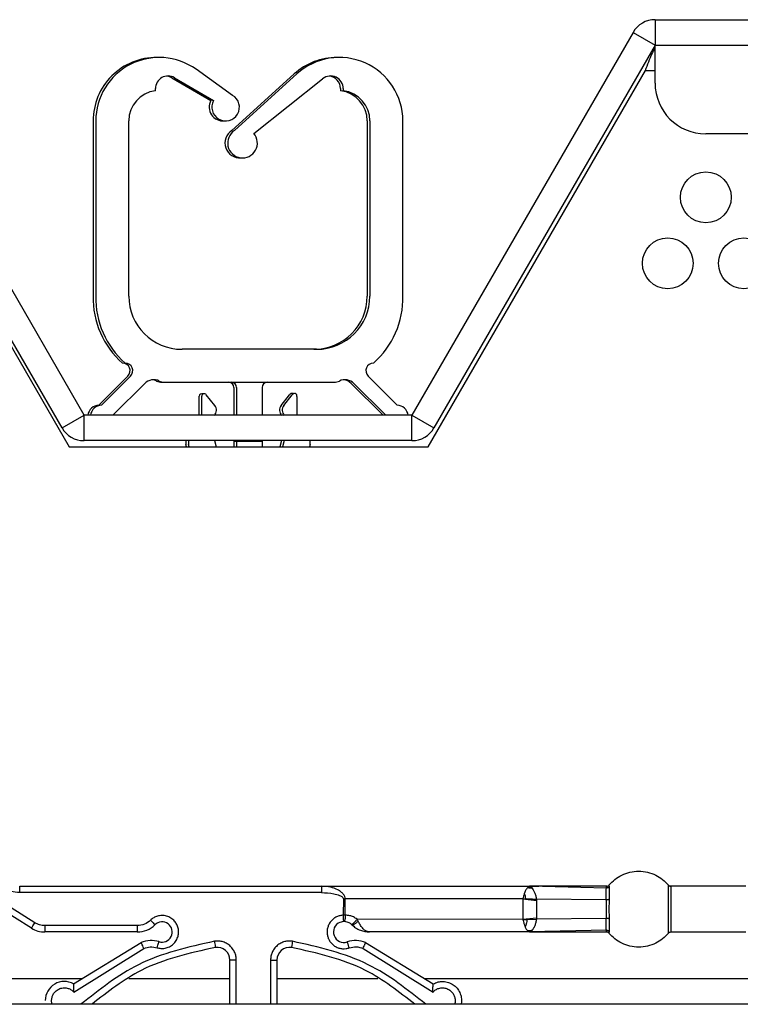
# Paper-space layout 'Sheet2' of a CAD drawing. Header units: millimetres. Extents: x 0 to 1118, y 0 to 864.
# Tile 22 of 232: x 334.02 to 343.49, y 159.87 to 172.81. Entities that reach past the tile are written whole.
import ezdxf

# ---------------------------------------------------------------- set-up
doc = ezdxf.new("R2010")
doc.units = ezdxf.units.MM

psp = doc.layouts.new('Sheet2')

# ---------------------------------------------------------------- linework, layer by layer
at = {"color": 7, "linetype": 'Continuous', "lineweight": 30}
for p, q in [((342.3683, 172.8057), (342.3683, 172.4724)), ((342.3683, 172.8057), (583.0249, 172.8057)), ((334.8683, 167.6096), (331.9645, 172.6391)), ((342.0796, 172.6391), (339.1758, 167.6096)), ((342.0796, 172.6391), (342.3683, 172.4724)), ((334.5796, 167.4429), (331.6758, 172.4724)), ((342.3683, 172.4724), (339.4645, 167.4429)), ((342.3683, 172.4724), (582.7892, 172.4724)), ((342.3683, 171.9724), (342.3683, 172.4724)), ((335.844, 172.3095), (335.8264, 172.3095)), ((338.2106, 172.3095), (338.1931, 172.3095)), ((336.8196, 171.8118), (336.3406, 172.1542)), ((331.8177, 172.1391), (334.6718, 167.1957)), ((336.0216, 172.0438), (336.5353, 171.7441)), ((336.0567, 172.0438), (336.5704, 171.7441)), ((337.6272, 172.0931), (336.8088, 171.3496)), ((337.6623, 172.0931), (336.844, 171.3496)), ((337.0993, 171.3114), (338.0022, 172.0302)), ((339.3884, 167.1957), (342.2425, 172.1391)), ((335.806, 171.8731), (335.806, 171.8998)), ((338.2376, 171.8998), (338.2376, 171.8731)), ((338.2727, 171.8998), (338.2727, 171.8731)), ((334.9876, 171.4762), (334.9876, 169.1762)), ((335.0227, 171.4762), (335.0227, 169.1762)), ((335.456, 169.1762), (335.456, 171.4762)), ((338.5876, 171.4762), (338.5876, 169.1762)), ((338.6227, 171.4762), (338.6227, 169.1762)), ((339.056, 169.1762), (339.056, 171.4762)), ((582.7892, 171.3057), (343.0349, 171.3057)), ((336.9204, 170.9908), (336.9379, 170.9911)), ((337.9227, 168.4762), (336.156, 168.4762)), ((335.4443, 168.1244), (335.0626, 167.7427)), ((335.4794, 168.1244), (335.0977, 167.7427)), ((335.2517, 167.6138), (335.6653, 168.0274)), ((335.8933, 168.0429), (335.9284, 168.0429)), ((335.9284, 168.0429), (338.1503, 168.0429)), ((338.3783, 168.0274), (338.7919, 167.6138)), ((338.4134, 168.0274), (338.827, 167.6138)), ((338.981, 167.7427), (338.5993, 168.1244)), ((336.5861, 167.7383), (336.4738, 167.8802)), ((336.8376, 167.9762), (336.8376, 167.6096)), ((336.8727, 167.9762), (336.8727, 167.6096)), ((337.206, 167.9762), (337.206, 167.6096)), ((337.4575, 167.7383), (337.5665, 167.8761)), ((337.4926, 167.7383), (337.6016, 167.8761)), ((336.3792, 167.6096), (336.3792, 167.8596)), ((336.4144, 167.6096), (336.4144, 167.8596)), ((337.6644, 167.8542), (337.6644, 167.6096)), ((334.5796, 167.4429), (334.8683, 167.6096)), ((334.8683, 167.2762), (334.8683, 167.6096)), ((339.1758, 167.6096), (334.8683, 167.6096)), ((335.2523, 167.6096), (335.2517, 167.6138)), ((338.7919, 167.6138), (338.7913, 167.6096)), ((338.827, 167.6138), (338.8264, 167.6096)), ((339.1758, 167.2762), (339.1758, 167.6096)), ((339.1758, 167.6096), (339.4645, 167.4429)), ((339.1758, 167.2762), (334.8683, 167.2762)), ((336.2042, 167.2762), (336.2042, 167.2262)), ((336.2394, 167.2762), (336.2394, 167.2262)), ((336.581, 167.2762), (336.6047, 167.1957)), ((336.8376, 167.2762), (336.8376, 167.2703)), ((336.8376, 167.2703), (336.8727, 167.2703)), ((336.8376, 167.2703), (336.8376, 167.1957)), ((336.8727, 167.2762), (336.8727, 167.2703)), ((336.8727, 167.2703), (337.206, 167.2703)), ((336.8727, 167.2703), (336.8727, 167.1957)), ((337.206, 167.2762), (337.206, 167.2703)), ((337.206, 167.2703), (337.206, 167.1957)), ((337.4626, 167.2762), (337.4389, 167.1957)), ((337.4977, 167.2762), (337.474, 167.1957)), ((337.8394, 167.2262), (337.8394, 167.2762)), ((334.6718, 167.1957), (339.3884, 167.1957)), ((336.216, 167.1957), (336.2042, 167.2262)), ((336.2511, 167.1957), (336.2394, 167.2262)), ((337.8394, 167.2262), (337.8276, 167.1957)), ((334.178, 160.873), (331.218, 162.7227)), ((334.2222, 160.9437), (331.2622, 162.7933)), ((334.0235, 161.4224), (337.9855, 161.4224)), ((334.0235, 161.3391), (334.0235, 161.4224)), ((337.9855, 161.4224), (340.72, 161.4224)), ((337.9855, 161.4224), (337.9855, 161.3391)), ((340.6959, 161.4049), (340.7035, 161.4106)), ((340.7183, 161.4185), (340.7035, 161.4106)), ((340.7086, 161.4041), (340.7035, 161.4106)), ((340.8429, 161.4196), (340.712, 161.4194)), ((340.7237, 161.4215), (340.7183, 161.4185)), ((340.7183, 161.4185), (340.7363, 161.418)), ((341.7283, 161.3996), (340.72, 161.4224)), ((340.7363, 161.418), (340.7511, 161.4029)), ((341.7283, 161.3996), (341.729, 161.4224)), ((341.768, 161.4165), (341.7676, 161.4406)), ((343.5624, 161.4224), (342.5776, 161.4224)), ((342.5776, 160.8224), (342.5776, 161.4224)), ((337.9855, 161.3391), (334.0235, 161.3391)), ((340.6959, 161.4049), (340.7086, 161.4041)), ((340.7086, 161.4041), (340.7511, 161.4029)), ((338.2743, 161.2557), (338.2736, 161.0422)), ((338.2743, 161.2557), (338.2984, 161.2557)), ((340.6335, 161.257), (338.2984, 161.2557)), ((338.2984, 161.0424), (338.2984, 161.2557)), ((340.633, 161.2557), (340.8127, 161.2361)), ((340.6335, 161.257), (340.6336, 160.9878)), ((340.6339, 161.2598), (340.6718, 161.2586)), ((340.8098, 161.2547), (340.8127, 161.2362)), ((341.7282, 161.2445), (340.8098, 161.2547)), ((340.8127, 161.2362), (340.8127, 161.0086)), ((338.2984, 161.0424), (338.2743, 161.0424)), ((335.5669, 160.9057), (334.3547, 160.9057)), ((335.5669, 160.9057), (335.5669, 160.8224)), ((338.2771, 160.9591), (338.2301, 160.9488)), ((338.386, 160.9176), (338.3777, 160.9252)), ((340.6336, 160.9878), (338.4553, 160.9891)), ((338.4681, 160.9652), (338.4553, 160.9891)), ((340.6337, 160.9891), (340.8127, 161.0086)), ((340.6344, 160.9849), (340.6884, 160.9867)), ((340.6884, 160.9867), (340.8098, 160.9901)), ((340.8127, 161.0086), (340.8098, 160.9901)), ((341.7282, 161.0003), (340.8098, 160.9901)), ((335.5669, 160.8224), (334.3547, 160.8224)), ((340.72, 160.8224), (338.6193, 160.8224)), ((340.712, 160.8348), (340.8429, 160.8252)), ((340.7188, 160.826), (340.7237, 160.8233)), ((341.7283, 160.8452), (340.72, 160.8224)), ((340.7329, 160.8254), (340.8429, 160.8252)), ((341.729, 160.8224), (341.7283, 160.8452)), ((341.7676, 160.8042), (341.768, 160.8283)), ((342.5776, 160.8224), (343.5624, 160.8224)), ((334.7317, 160.1406), (335.6192, 160.6837)), ((338.5671, 160.6837), (339.4546, 160.1406)), ((334.7339, 160.0336), (335.6523, 160.6073)), ((338.534, 160.6073), (339.4524, 160.0336)), ((336.7848, 159.8724), (336.7848, 160.4537)), ((337.3181, 160.4537), (337.4015, 160.4537)), ((337.4015, 160.4537), (337.4015, 159.8724)), ((618.9049, 159.8724), (216.4983, 159.8724)), ((336.0265, 159.8728), (336.0265, 159.8724)), ((338.1598, 159.8724), (338.1598, 159.8728))]:
    psp.add_line(p, q, dxfattribs=at)
at = {"color": 8, "linetype": 'Continuous', "lineweight": 30}
for p, q in [((342.2425, 172.1391), (342.3683, 172.1391)), ((336.8681, 159.8724), (336.8681, 160.4537)), ((337.3181, 160.4537), (337.3181, 159.8724)), ((334.838, 160.2057), (328.2538, 160.2057)), ((336.7848, 160.2057), (335.4576, 160.2057)), ((338.7286, 160.2057), (337.4015, 160.2057)), ((579.4583, 160.2057), (339.3482, 160.2057))]:
    psp.add_line(p, q, dxfattribs=at)
at = {"color": 7, "linetype": 'Continuous', "lineweight": 30, "flags": 128}
for points in [[(336.0216, 172.0438), (335.9813, 172.0606), (335.9551, 172.0655)], [(336.6986, 171.4756), (336.7135, 171.4757), (336.7161, 171.4759)]]:
    psp.add_lwpolyline(points, dxfattribs=at)
at = {"color": 7, "linetype": 'Continuous', "lineweight": 30}
for centre in [(343.0349, 170.4724), (342.5349, 169.6057), (343.5349, 169.6057)]:
    psp.add_circle(centre, 0.3333, dxfattribs=at)
for centre, radius, start, end in [((342.3683, 172.4724), 0.3333, 90, 150), ((335.8209, 171.4762), 0.8333, 89.62172, 180), ((335.856, 171.4762), 0.8333, 54.44479, 180), ((338.1876, 171.4762), 0.8333, 89.62172, 132.25293), ((338.2227, 171.4762), 0.8333, 360, 132.25293), ((335.9727, 171.8998), 0.1667, 59.74474, 180), ((338.106, 171.8998), 0.1667, 360, 128.52425), ((338.0709, 171.8998), 0.1667, 360, 83.95468), ((343.0349, 171.9724), 0.6667, 180, 270), ((335.856, 171.4762), 0.4, 97.18076, 180), ((336.7282, 171.6561), 0.1806, 150.84296, 59.58358), ((338.1876, 171.4762), 0.4, 360, 82.81924), ((338.2227, 171.4762), 0.4, 360, 82.81924), ((336.6931, 171.6561), 0.1806, 150.84296, 275.57737), ((336.9149, 171.1858), 0.1951, 122.91414, 275.16163), ((336.95, 171.1858), 0.1951, 122.91414, 40.05477), ((336.1264, 169.15), 1.1391, 178.68103, 228.63458), ((336.1615, 169.15), 1.1391, 178.68103, 228.63458), ((336.156, 169.1762), 0.7, 180, 270), ((337.8876, 169.1762), 0.7, 270, 360), ((337.9227, 169.1762), 0.7, 270, 360), ((337.9172, 169.15), 1.1391, 311.36542, 1.31897), ((335.3736, 168.1951), 0.1, 315, 90), ((335.4087, 168.1951), 0.1, 315, 90), ((338.67, 168.1951), 0.1, 90, 225), ((335.7831, 167.9096), 0.1667, 64.15807, 135), ((335.748, 167.9096), 0.1667, 64.15807, 83.95468), ((335.8933, 168.2096), 0.1667, 244.15807, 270), ((335.9284, 168.2096), 0.1667, 244.15807, 270), ((336.7709, 167.9762), 0.0667, 0, 90), ((336.806, 167.9762), 0.0667, 0, 90), ((337.2727, 167.9762), 0.0667, 90, 180), ((338.1503, 168.2096), 0.1667, 270, 295.84193), ((338.2956, 167.9096), 0.1667, 45, 115.84193), ((338.2605, 167.9096), 0.1667, 45, 83.95468), ((336.4126, 167.8596), 0.0333, 58.22563, 180), ((336.4477, 167.8596), 0.0333, 38.34022, 180), ((336.4236, 167.8596), 0.0333, 68.80626, 99.50031), ((337.597, 167.8627), 0.0333, 58.22563, 156.40157), ((337.6321, 167.8627), 0.0333, 345.2582, 156.40157), ((337.608, 167.8627), 0.0333, 68.80626, 99.50031), ((335.0681, 167.5928), 0.15, 92.09515, 173.57837), ((335.1032, 167.5928), 0.15, 92.09515, 173.57837), ((336.5077, 167.6762), 0.1, 317.16657, 38.34022), ((337.5359, 167.6762), 0.1, 141.65978, 222.83343), ((337.571, 167.6762), 0.1, 141.65978, 222.83343), ((338.9755, 167.5928), 0.15, 6.42163, 87.90485), ((334.8683, 167.6096), 0.3333, 210, 270), ((339.1758, 167.6096), 0.3333, 270, 330), ((335.5669, 161.1557), 0.3333, 270, 314.41531), ((335.8935, 160.8224), 0.1333, 252.2898, 134.41531), ((338.2808, 160.8219), 0.1367, 111.77168, 289.11301), ((334.3547, 161.1557), 0.3333, 238, 270), ((335.7516, 160.3778), 0.3333, 72.2898, 113.4052), ((338.4347, 160.3778), 0.3333, 66.5948, 109.11301), ((336.6181, 160.4537), 0.1667, 0, 98.50809), ((337.5681, 160.4537), 0.1667, 81.49191, 180), ((334.6098, 159.9223), 0.25, 60.82688, 180)]:
    psp.add_arc(centre, radius, start, end, dxfattribs=at)
for points, knots in [([(342.2425, 172.1391), (342.2568, 172.1779), (342.2858, 172.2565), (342.3278, 172.359), (342.3554, 172.4022), (342.3683, 172.4224)], [0, 0, 0, 0, 0.3420444, 0.6922836, 1, 1, 1, 1]), ([(341.7676, 161.4406), (341.7905, 161.4652), (341.8379, 161.5163), (341.9301, 161.5741), (342.037, 161.6133), (342.1533, 161.627), (342.2696, 161.6133), (342.3765, 161.5741), (342.4686, 161.5163), (342.5161, 161.4652), (342.539, 161.4406)], [0, 0, 0, 0, 0.11430692, 0.2373149, 0.36688248, 0.50000373, 0.63311954, 0.76268759, 0.88569006, 1, 1, 1, 1]), ([(338.2984, 161.2557), (338.297, 161.2667), (338.294, 161.2901), (338.2735, 161.3227), (338.2424, 161.3529), (338.1876, 161.3861), (338.1007, 161.4157), (338.0268, 161.42), (337.9855, 161.4224)], [0, 0, 0, 0, 0.0838774, 0.1781561, 0.2885971, 0.4188443, 0.6755626, 1, 1, 1, 1]), ([(340.72, 161.4224), (340.7193, 161.4224), (340.7181, 161.4224), (340.7183, 161.4222), (340.7206, 161.422), (340.7225, 161.4217), (340.7237, 161.4215)], [0, 0, 0, 0, 0.2291197, 0.4606448, 0.6470756, 1, 1, 1, 1]), ([(341.7351, 161.4224), (341.5431, 161.4223), (341.1979, 161.422), (340.8669, 161.4223), (340.72, 161.4224)], [0, 0, 0, 0, 0.556191, 1, 1, 1, 1]), ([(340.7237, 161.4214), (340.7252, 161.4213), (340.7281, 161.4209), (340.733, 161.42), (340.7349, 161.4188), (340.7363, 161.418)], [0, 0, 0, 0, 0.2286258, 0.4681759, 1, 1, 1, 1]), ([(341.768, 161.4165), (341.7655, 161.4139), (341.7603, 161.4088), (341.7504, 161.4034), (341.7395, 161.4), (341.732, 161.3997), (341.7283, 161.3996)], [0, 0, 0, 0, 0.2473239, 0.5007027, 0.7537572, 1, 1, 1, 1]), ([(341.729, 161.4224), (341.7326, 161.4226), (341.74, 161.4231), (341.7505, 161.4268), (341.7601, 161.4325), (341.7651, 161.4379), (341.7676, 161.4406)], [0, 0, 0, 0, 0.2464856, 0.4993937, 0.7526025, 1, 1, 1, 1]), ([(341.7681, 161.2514), (341.7684, 161.2865), (341.7691, 161.3584), (341.7684, 161.3968), (341.768, 161.4165)], [0, 0, 0, 0, 0.4891762, 1, 1, 1, 1]), ([(342.539, 161.4406), (342.539, 161.4381), (342.539, 161.4324), (342.539, 161.3893), (342.539, 161.3319), (342.539, 161.2722), (342.539, 161.2007), (342.539, 161.1224), (342.539, 161.044), (342.539, 160.9726), (342.539, 160.9129), (342.539, 160.8554), (342.539, 160.8124), (342.539, 160.8067), (342.539, 160.8042)], [0, 0, 0, 0, 0.09031746, 0.20455979, 0.27141689, 0.34393582, 0.4207839, 0.49999972, 0.57921554, 0.65606362, 0.72858358, 0.79543982, 0.90968271, 1, 1, 1, 1]), ([(342.5776, 161.4224), (342.5692, 161.4235), (342.5543, 161.4255), (342.5437, 161.436), (342.539, 161.4406)], [0, 0, 0, 0, 0.559996, 1, 1, 1, 1]), ([(342.5776, 161.4197), (342.5739, 161.42), (342.5666, 161.4204), (342.5561, 161.4241), (342.5465, 161.4298), (342.5415, 161.4351), (342.539, 161.4378)], [0, 0, 0, 0, 0.2469769, 0.5000745, 0.753117, 1, 1, 1, 1]), ([(334.0235, 161.3391), (333.9845, 161.3418), (333.9064, 161.3474), (333.8373, 161.3841), (333.8027, 161.4024)], [0, 0, 0, 0, 0.4999849, 1, 1, 1, 1]), ([(337.9855, 161.3391), (338.0405, 161.3369), (338.1222, 161.3336), (338.2147, 161.3089), (338.2562, 161.2875), (338.2701, 161.2708), (338.2737, 161.2621), (338.2741, 161.2578), (338.2743, 161.2557)], [0, 0, 0, 0, 0.5229235, 0.7769511, 0.9111968, 0.9588914, 0.9798341, 1, 1, 1, 1]), ([(340.6539, 161.3344), (340.6494, 161.3211), (340.6413, 161.2972), (340.6359, 161.2692), (340.6335, 161.257)], [0, 0, 0, 0, 0.5599168, 1, 1, 1, 1]), ([(340.6959, 161.4049), (340.6877, 161.3968), (340.6714, 161.3805), (340.6597, 161.3498), (340.6539, 161.3344)], [0, 0, 0, 0, 0.5010273, 1, 1, 1, 1]), ([(340.6718, 161.2586), (340.6698, 161.2716), (340.6656, 161.2981), (340.6579, 161.3221), (340.654, 161.3344)], [0, 0, 0, 0, 0.4891563, 1, 1, 1, 1]), ([(340.7511, 161.4029), (340.7564, 161.3948), (340.767, 161.3787), (340.7877, 161.343), (340.8017, 161.301), (340.8072, 161.2698), (340.8098, 161.2547)], [0, 0, 0, 0, 0.2555586, 0.5079116, 0.7630935, 1, 1, 1, 1]), ([(341.7282, 161.2445), (341.728, 161.2616), (341.7277, 161.2956), (341.7277, 161.339), (341.7278, 161.3753), (341.7281, 161.3915), (341.7283, 161.3996)], [0, 0, 0, 0, 0.25043201, 0.49978529, 0.74924529, 1, 1, 1, 1]), ([(340.6718, 161.2586), (340.6946, 161.2579), (340.7401, 161.2565), (340.7866, 161.2553), (340.8098, 161.2547)], [0, 0, 0, 0, 0.500359, 1, 1, 1, 1]), ([(341.7681, 161.2514), (341.7655, 161.2503), (341.7603, 161.2482), (341.7504, 161.246), (341.7395, 161.2446), (341.7319, 161.2445), (341.7282, 161.2445)], [0, 0, 0, 0, 0.2467493, 0.5000243, 0.7533118, 1, 1, 1, 1]), ([(341.7282, 161.0003), (341.7284, 161.02), (341.7288, 161.0595), (341.7291, 161.1224), (341.7288, 161.1854), (341.7284, 161.2248), (341.7282, 161.2445)], [0, 0, 0, 0, 0.2503045, 0.5002503, 0.7500999, 1, 1, 1, 1]), ([(341.7681, 160.9934), (341.7679, 161.0142), (341.7676, 161.0559), (341.7676, 161.1224), (341.7676, 161.1889), (341.7679, 161.2306), (341.7681, 161.2514)], [0, 0, 0, 0, 0.2501142, 0.5000173, 0.7500269, 1, 1, 1, 1]), ([(335.8276, 160.616), (335.8439, 160.612), (335.8782, 160.6035), (335.9342, 160.6071), (335.9913, 160.6257), (336.0429, 160.6612), (336.0822, 160.7099), (336.1049, 160.7647), (336.1125, 160.8199), (336.1064, 160.873), (336.0881, 160.923), (336.0564, 160.969), (336.0115, 161.0076), (335.9545, 161.0335), (335.8925, 161.042), (335.8341, 161.0331), (335.7823, 161.0116), (335.7554, 160.9886), (335.7419, 160.9771)], [0, 0, 0, 0, 0.0547849, 0.1156836, 0.1814571, 0.2499774, 0.3184963, 0.3842741, 0.4422252, 0.4999864, 0.5579381, 0.6156986, 0.6814734, 0.7499934, 0.8185116, 0.8842891, 0.9421923, 1, 1, 1, 1]), ([(338.2736, 161.0422), (338.2585, 161.0408), (338.2282, 161.0381), (338.1841, 161.0216), (338.1427, 160.9961), (338.1071, 160.9605), (338.0805, 160.918), (338.0647, 160.8724), (338.059, 160.8264), (338.0628, 160.7814), (338.0755, 160.7379), (338.0976, 160.6968), (338.129, 160.6599), (338.1693, 160.6299), (338.2154, 160.6098), (338.2628, 160.6011), (338.3095, 160.6018), (338.3384, 160.61), (338.3528, 160.6141)], [0, 0, 0, 0, 0.0600233, 0.119927, 0.1848945, 0.251374, 0.3176573, 0.3820851, 0.4412666, 0.5002105, 0.5599554, 0.6194567, 0.6842035, 0.7505648, 0.8168627, 0.8814131, 0.9407673, 1, 1, 1, 1]), ([(338.2736, 161.0422), (338.2736, 161.0367), (338.2736, 161.0257), (338.2725, 161.0114), (338.2733, 160.9968), (338.2741, 160.9805), (338.2743, 160.9701), (338.2746, 160.9657), (338.2747, 160.965), (338.2749, 160.9644), (338.2753, 160.9627), (338.2764, 160.9599), (338.2769, 160.9594), (338.2771, 160.9591)], [0, 0, 0, 0, 0.1263196, 0.2531376, 0.3403451, 0.5022049, 0.7220956, 0.7505189, 0.7548029, 0.7623611, 0.7873422, 0.8751121, 1, 1, 1, 1]), ([(338.2984, 161.0424), (338.2985, 161.0316), (338.2986, 161.0152), (338.2963, 160.9957), (338.2936, 160.9825), (338.2902, 160.972), (338.2852, 160.962), (338.2807, 160.9603), (338.2779, 160.9591)], [0, 0, 0, 0, 0.2473547, 0.3784185, 0.5106525, 0.6413526, 0.7679244, 1, 1, 1, 1]), ([(338.4553, 160.9891), (338.4393, 161.0004), (338.4098, 161.0214), (338.3559, 161.0402), (338.319, 161.0416), (338.2984, 161.0424)], [0, 0, 0, 0, 0.3441783, 0.6332411, 1, 1, 1, 1]), ([(334.178, 160.873), (334.1787, 160.8741), (334.18, 160.8762), (334.1902, 160.8926), (334.2048, 160.9159), (334.2164, 160.9344), (334.2222, 160.9437)], [0, 0, 0, 0, 0.2499902, 0.4999772, 0.7500074, 1, 1, 1, 1]), ([(334.3547, 160.9057), (334.3313, 160.9074), (334.2844, 160.9107), (334.2429, 160.9327), (334.2222, 160.9437)], [0, 0, 0, 0, 0.5000195, 1, 1, 1, 1]), ([(334.3547, 160.9057), (334.3547, 160.8948), (334.3547, 160.873), (334.3547, 160.8454), (334.3547, 160.8261), (334.3547, 160.8236), (334.3547, 160.8224)], [0, 0, 0, 0, 0.250003, 0.5000282, 0.7500083, 1, 1, 1, 1]), ([(335.7419, 160.9771), (335.7163, 160.9567), (335.6649, 160.9157), (335.5996, 160.909), (335.5669, 160.9057)], [0, 0, 0, 0, 0.4999932, 1, 1, 1, 1]), ([(335.7419, 160.9771), (335.7502, 160.9687), (335.7674, 160.9512), (335.7869, 160.9312), (335.7983, 160.9196), (335.7996, 160.9183), (335.8002, 160.9176)], [0, 0, 0, 0, 0.2702611, 0.562438, 0.7897811, 1, 1, 1, 1]), ([(338.3777, 160.9252), (338.3651, 160.9341), (338.3348, 160.9555), (338.2984, 160.9577), (338.2771, 160.9591)], [0, 0, 0, 0, 0.4144151, 1, 1, 1, 1]), ([(338.3777, 160.9252), (338.3788, 160.9246), (338.3813, 160.9235), (338.3879, 160.9254), (338.3968, 160.9303), (338.4079, 160.9386), (338.4202, 160.9495), (338.4327, 160.9623), (338.4447, 160.9757), (338.4518, 160.9847), (338.4553, 160.9891)], [0, 0, 0, 0, 0.1143618, 0.2373943, 0.366911, 0.4999722, 0.6330551, 0.7626032, 0.8856295, 1, 1, 1, 1]), ([(338.386, 160.9176), (338.3892, 160.9162), (338.3942, 160.9139), (338.4066, 160.9177), (338.418, 160.9233), (338.4307, 160.9315), (338.4439, 160.9418), (338.4566, 160.9532), (338.4644, 160.9613), (338.4681, 160.9652)], [0, 0, 0, 0, 0.23405775, 0.36223216, 0.49424789, 0.62697109, 0.7573147, 0.88237285, 1, 1, 1, 1]), ([(338.386, 160.9176), (338.4018, 160.9039), (338.4371, 160.8732), (338.5152, 160.8331), (338.5784, 160.8266), (338.6193, 160.8224)], [0, 0, 0, 0, 0.22365513, 0.49771542, 1, 1, 1, 1]), ([(338.6193, 160.8224), (338.6005, 160.8259), (338.5686, 160.8319), (338.5261, 160.8714), (338.4944, 160.915), (338.4765, 160.9491), (338.4681, 160.9652)], [0, 0, 0, 0, 0.36046106, 0.61333269, 0.81794464, 1, 1, 1, 1]), ([(340.6336, 160.9878), (340.6357, 160.9767), (340.6405, 160.9515), (340.6509, 160.9182), (340.6582, 160.8986), (340.6614, 160.8899)], [0, 0, 0, 0, 0.3043843, 0.6878271, 1, 1, 1, 1]), ([(340.6884, 160.9867), (340.6852, 160.9675), (340.6793, 160.9325), (340.667, 160.9032), (340.6615, 160.8899)], [0, 0, 0, 0, 0.5454274, 1, 1, 1, 1]), ([(340.8098, 160.9901), (340.8072, 160.9754), (340.802, 160.945), (340.7886, 160.9039), (340.7686, 160.8687), (340.7581, 160.8524), (340.7528, 160.8442)], [0, 0, 0, 0, 0.2368839, 0.4920975, 0.7455259, 1, 1, 1, 1]), ([(341.7283, 160.8452), (341.7281, 160.8533), (341.7278, 160.8695), (341.7277, 160.9057), (341.7277, 160.9492), (341.728, 160.9832), (341.7282, 161.0003)], [0, 0, 0, 0, 0.2507499, 0.5002068, 0.7495323, 1, 1, 1, 1]), ([(341.7681, 160.9934), (341.7655, 160.9944), (341.7603, 160.9966), (341.7504, 160.9988), (341.7395, 161.0002), (341.7319, 161.0002), (341.7282, 161.0003)], [0, 0, 0, 0, 0.2472433, 0.5006205, 0.7537429, 1, 1, 1, 1]), ([(341.768, 160.8283), (341.7684, 160.848), (341.7691, 160.8864), (341.7684, 160.9582), (341.7681, 160.9934)], [0, 0, 0, 0, 0.51077007, 1, 1, 1, 1]), ([(340.6614, 160.8899), (340.6633, 160.8856), (340.6709, 160.8674), (340.6823, 160.8522), (340.6919, 160.8433), (340.6933, 160.842)], [0, 0, 0, 0, 0.2081925, 0.8801534, 1, 1, 1, 1]), ([(340.6933, 160.842), (340.6976, 160.8384), (340.7025, 160.8344), (340.7074, 160.8315), (340.708, 160.8311)], [0, 0, 0, 0, 0.87893549, 1, 1, 1, 1]), ([(340.6934, 160.842), (340.698, 160.8423), (340.7062, 160.8429), (340.7144, 160.8433), (340.718, 160.8435)], [0, 0, 0, 0, 0.5600214, 1, 1, 1, 1]), ([(340.718, 160.8435), (340.7162, 160.8409), (340.7129, 160.8362), (340.7095, 160.8327), (340.708, 160.8311)], [0, 0, 0, 0, 0.5585881, 1, 1, 1, 1]), ([(340.708, 160.8311), (340.7111, 160.8296), (340.7148, 160.8277), (340.7182, 160.8263), (340.7188, 160.826)], [0, 0, 0, 0, 0.8169254, 1, 1, 1, 1]), ([(340.718, 160.8435), (340.7245, 160.8437), (340.7361, 160.8441), (340.7477, 160.8442), (340.7528, 160.8442)], [0, 0, 0, 0, 0.56038112, 1, 1, 1, 1]), ([(340.7237, 160.8233), (340.7225, 160.8231), (340.7206, 160.8228), (340.7183, 160.8225), (340.7181, 160.8224), (340.7193, 160.8224), (340.72, 160.8224)], [0, 0, 0, 0, 0.3502691, 0.5378972, 0.7686922, 1, 1, 1, 1]), ([(340.7188, 160.826), (340.722, 160.8261), (340.7275, 160.8263), (340.7331, 160.8264), (340.7356, 160.8264)], [0, 0, 0, 0, 0.56009062, 1, 1, 1, 1]), ([(340.72, 160.8224), (340.8446, 160.8224), (341.1687, 160.8224), (341.5193, 160.8224), (341.7351, 160.8224)], [0, 0, 0, 0, 0.38446164, 1, 1, 1, 1]), ([(340.7356, 160.8264), (340.7343, 160.8258), (340.7314, 160.8244), (340.7263, 160.8237), (340.7237, 160.8233)], [0, 0, 0, 0, 0.4799675, 1, 1, 1, 1]), ([(340.7528, 160.8442), (340.7511, 160.842), (340.7482, 160.838), (340.7429, 160.8321), (340.7392, 160.8285), (340.7361, 160.8267), (340.7356, 160.8264)], [0, 0, 0, 0, 0.2806052, 0.5155148, 0.9229341, 1, 1, 1, 1]), ([(341.7283, 160.8452), (341.732, 160.8451), (341.7395, 160.8448), (341.7504, 160.8413), (341.7603, 160.836), (341.7655, 160.8308), (341.768, 160.8283)], [0, 0, 0, 0, 0.2462428, 0.4992973, 0.7526761, 1, 1, 1, 1]), ([(341.7676, 160.8042), (341.7651, 160.8069), (341.7601, 160.8122), (341.7505, 160.818), (341.74, 160.8217), (341.7326, 160.8222), (341.729, 160.8224)], [0, 0, 0, 0, 0.2473975, 0.5006063, 0.7535144, 1, 1, 1, 1]), ([(342.539, 160.8042), (342.5161, 160.7796), (342.4686, 160.7284), (342.3765, 160.6706), (342.2696, 160.6314), (342.1533, 160.6178), (342.037, 160.6314), (341.9301, 160.6706), (341.8379, 160.7284), (341.7905, 160.7796), (341.7676, 160.8042)], [0, 0, 0, 0, 0.11430994, 0.23731241, 0.36688046, 0.49999627, 0.63311752, 0.7626851, 0.88569308, 1, 1, 1, 1]), ([(342.539, 160.8042), (342.5452, 160.8099), (342.5562, 160.8202), (342.571, 160.8217), (342.5776, 160.8224)], [0, 0, 0, 0, 0.5600149, 1, 1, 1, 1]), ([(335.6523, 160.6073), (335.6476, 160.6181), (335.6378, 160.6407), (335.6267, 160.6663), (335.6203, 160.6812), (335.6195, 160.6829), (335.6192, 160.6837)], [0, 0, 0, 0, 0.2702522, 0.5624463, 0.7897804, 1, 1, 1, 1]), ([(335.8276, 160.616), (335.8312, 160.6272), (335.8387, 160.6506), (335.8472, 160.6773), (335.8522, 160.6928), (335.8527, 160.6945), (335.853, 160.6954)], [0, 0, 0, 0, 0.2702454, 0.5624391, 0.7897813, 1, 1, 1, 1]), ([(336.8681, 160.4537), (336.8671, 160.4708), (336.8652, 160.5049), (336.8485, 160.5553), (336.8214, 160.6029), (336.7827, 160.6448), (336.7356, 160.6768), (336.6844, 160.6966), (336.6321, 160.7056), (336.5981, 160.7025), (336.5811, 160.701)], [0, 0, 0, 0, 0.11908741, 0.23796735, 0.3673109, 0.50000558, 0.63269811, 0.76203608, 0.88112458, 1, 1, 1, 1]), ([(336.5811, 160.701), (336.5829, 160.6893), (336.5865, 160.665), (336.5907, 160.6373), (336.5931, 160.6213), (336.5933, 160.6194), (336.5935, 160.6186)], [0, 0, 0, 0, 0.2702476, 0.5624383, 0.7897809, 1, 1, 1, 1]), ([(337.6051, 160.701), (337.5881, 160.7025), (337.5541, 160.7056), (337.5018, 160.6966), (337.4506, 160.6768), (337.4035, 160.6448), (337.3649, 160.6029), (337.3377, 160.5552), (337.3211, 160.5048), (337.3191, 160.4708), (337.3181, 160.4537)], [0, 0, 0, 0, 0.1190853, 0.237962, 0.3673002, 0.5000026, 0.6326997, 0.762041, 0.8811226, 1, 1, 1, 1]), ([(337.6051, 160.701), (337.6034, 160.6893), (337.5997, 160.665), (337.5956, 160.6373), (337.5932, 160.6213), (337.5929, 160.6194), (337.5928, 160.6186)], [0, 0, 0, 0, 0.2702485, 0.5624358, 0.7897792, 1, 1, 1, 1]), ([(338.3528, 160.6141), (338.3494, 160.624), (338.3441, 160.6392), (338.3377, 160.6575), (338.3334, 160.6701), (338.3299, 160.6803), (338.3264, 160.6901), (338.3259, 160.6917), (338.3255, 160.6928)], [0, 0, 0, 0, 0.2394647, 0.3683614, 0.50003, 0.6316488, 0.7605219, 1, 1, 1, 1]), ([(338.534, 160.6073), (338.5381, 160.6169), (338.5445, 160.6317), (338.5523, 160.6495), (338.5576, 160.6617), (338.5618, 160.6716), (338.566, 160.6811), (338.5666, 160.6827), (338.5671, 160.6837)], [0, 0, 0, 0, 0.2394629, 0.3683589, 0.5000291, 0.631645, 0.7605216, 1, 1, 1, 1]), ([(336.5935, 160.6186), (336.2564, 160.5443), (335.6596, 160.4127), (335.1814, 160.0363), (334.9732, 159.8724)], [0, 0, 0, 0, 0.5646733, 1, 1, 1, 1]), ([(335.6523, 160.6073), (335.6811, 160.6167), (335.7388, 160.6355), (335.798, 160.6225), (335.8276, 160.616)], [0, 0, 0, 0, 0.4999789, 1, 1, 1, 1]), ([(339.2131, 159.8724), (339.0049, 160.0363), (338.5267, 160.4127), (337.9298, 160.5443), (337.5928, 160.6186)], [0, 0, 0, 0, 0.4353243, 1, 1, 1, 1]), ([(338.3528, 160.6141), (338.3833, 160.6214), (338.4443, 160.6362), (338.5041, 160.6169), (338.534, 160.6073)], [0, 0, 0, 0, 0.5000065, 1, 1, 1, 1]), ([(336.8681, 160.4537), (336.8572, 160.4537), (336.8354, 160.4537), (336.8078, 160.4537), (336.7885, 160.4537), (336.786, 160.4537), (336.7848, 160.4537)], [0, 0, 0, 0, 0.249987, 0.50002276, 0.75000555, 1, 1, 1, 1]), ([(334.7339, 160.0336), (334.7344, 160.0458), (334.7355, 160.0703), (334.7345, 160.0995), (334.7334, 160.1193), (334.7326, 160.1312), (334.7318, 160.1391), (334.7317, 160.1401), (334.7317, 160.1406)], [0, 0, 0, 0, 0.2427095, 0.4881884, 0.6192973, 0.7496117, 0.876981, 1, 1, 1, 1]), ([(339.4524, 160.0336), (339.4519, 160.0493), (339.4511, 160.0769), (339.452, 160.1072), (339.4533, 160.1241), (339.4541, 160.1336), (339.4546, 160.1395), (339.4546, 160.1402), (339.4546, 160.1406)], [0, 0, 0, 0, 0.3118262, 0.5476892, 0.6689066, 0.7850438, 0.8955001, 1, 1, 1, 1]), ([(339.4546, 160.1406), (339.4755, 160.1502), (339.5174, 160.1694), (339.5871, 160.1751), (339.6553, 160.163), (339.7178, 160.1324), (339.7695, 160.0861), (339.807, 160.0274), (339.8258, 159.9611), (339.8297, 159.9072), (339.8213, 159.8788), (339.8194, 159.8724)], [0, 0, 0, 0, 0.1205866, 0.2411774, 0.3617685, 0.4823576, 0.6029497, 0.7235405, 0.8441292, 0.9647198, 1, 1, 1, 1])]:
    psp.add_open_spline(points, degree=3, knots=knots, dxfattribs=at)
at = {"color": 8, "linetype": 'Continuous', "lineweight": 30}
for points, knots in [([(336.5811, 160.701), (336.2365, 160.6233), (335.589, 160.4774), (335.0705, 160.0652), (334.8279, 159.8724)], [0, 0, 0, 0, 0.5321707, 1, 1, 1, 1]), ([(339.3584, 159.8724), (339.1158, 160.0652), (338.5973, 160.4774), (337.9497, 160.6233), (337.6051, 160.701)], [0, 0, 0, 0, 0.4678282, 1, 1, 1, 1]), ([(334.452, 159.8724), (334.4503, 159.8766), (334.4429, 159.8945), (334.4419, 159.9295), (334.4488, 159.9734), (334.4692, 160.016), (334.5032, 160.0542), (334.5511, 160.0816), (334.6056, 160.092), (334.6568, 160.0845), (334.7012, 160.065), (334.723, 160.0441), (334.7339, 160.0336)], [0, 0, 0, 0, 0.030041, 0.1288067, 0.2264149, 0.3236223, 0.4388268, 0.5609269, 0.6836411, 0.8005077, 0.9003633, 1, 1, 1, 1]), ([(339.4524, 160.0336), (339.4633, 160.0441), (339.4851, 160.065), (339.5294, 160.0845), (339.5807, 160.092), (339.6352, 160.0816), (339.6831, 160.0542), (339.717, 160.016), (339.7375, 159.9733), (339.7443, 159.9294), (339.7433, 159.8945), (339.7359, 159.8765), (339.7342, 159.8724)], [0, 0, 0, 0, 0.0998583, 0.1995149, 0.3163803, 0.4390932, 0.561192, 0.6763953, 0.7740016, 0.8712065, 0.9703727, 1, 1, 1, 1])]:
    psp.add_open_spline(points, degree=3, knots=knots, dxfattribs=at)

doc.saveas('drawing.dxf')
